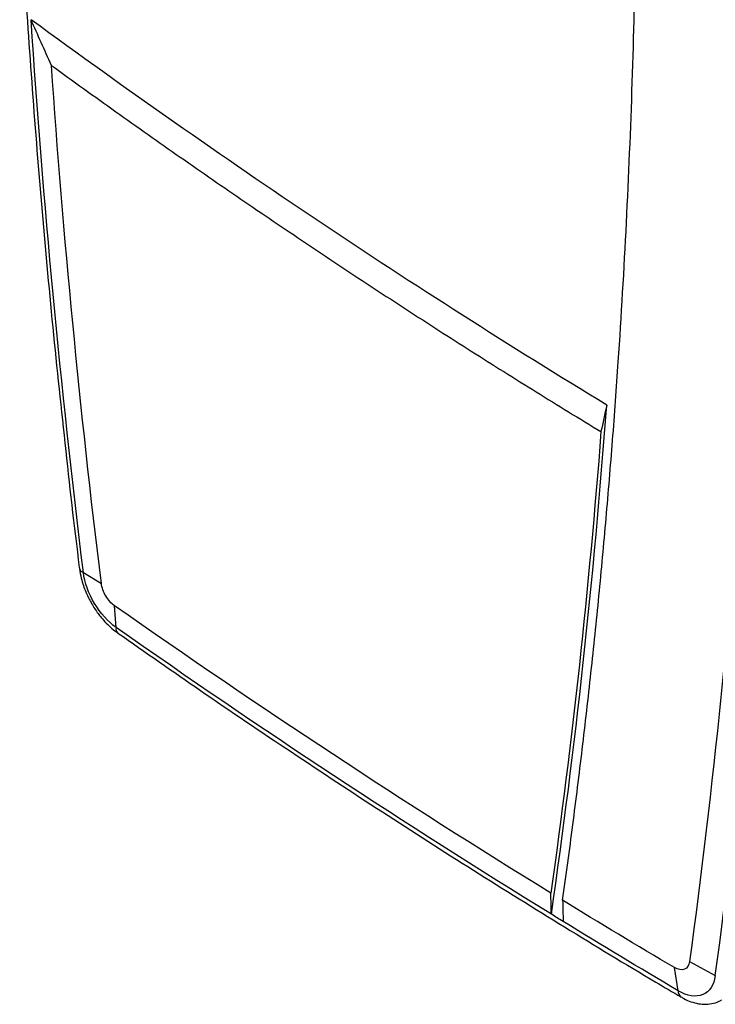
# Model space of a CAD drawing. Header units: millimetres. Extents: x 0 to 432, y 0 to 279.
# Tile 23 of 35: x 356 to 382, y 161 to 197. Entities that reach past the tile are written whole.
import ezdxf

# ---------------------------------------------------------------- set-up
doc = ezdxf.new("R2010")
doc.units = ezdxf.units.MM

msp = doc.modelspace()

# ---------------------------------------------------------------- linework, layer by layer
for p, q in [((358.71, 176.689), (359.361, 176.289)), ((359.893, 174.697), (359.838, 175.486)), ((380.298, 161.511), (380.166, 162.35)), ((380.708, 162.572), (381.642, 162.061))]:
    msp.add_line(p, q)
for centre, radius, start, end in [((358.758, 176.88), 0.197, 194.0568, 255.7541), ((360.101, 174.65), 0.213, 167.4331, 227.9585), ((380.544, 161.484), 0.248, 173.7257, 233.3239)]:
    msp.add_arc(centre, radius, start, end)
for points, knots in [([(376.101, 164.795), (376.164, 165.249), (376.291, 166.158), (376.472, 167.528), (376.648, 168.902), (376.816, 170.282), (376.977, 171.666), (377.132, 173.054), (377.28, 174.448), (377.421, 175.847), (377.555, 177.25), (377.682, 178.658), (377.802, 180.071), (377.916, 181.489), (378.023, 182.912), (378.323, 187.202), (378.686, 194.448), (378.855, 204.803), (378.686, 215.354), (378.299, 223.529), (377.919, 229.2), (377.685, 232.302), (377.424, 235.415), (377.135, 238.541), (376.819, 241.679), (376.477, 244.828), (376.226, 246.938), (376.101, 247.993)], [0, 0, 0, 0, 0.017839, 0.035675, 0.053508, 0.07134, 0.08917, 0.106999, 0.124827, 0.142656, 0.160485, 0.178316, 0.196147, 0.213981, 0.231818, 0.249658, 0.374826, 0.5, 0.625169, 0.750343, 0.786018, 0.821683, 0.857342, 0.892999, 0.928658, 0.964324, 1, 1, 1, 1]), ([(380.708, 244.897), (382.433, 230.276), (383.3, 216.007), (383.3, 188.468), (382.433, 175.2), (380.708, 162.572)], [0, 0, 0, 0, 0.5, 0.5, 1, 1, 1, 1]), ([(381.642, 162.061), (383.373, 174.731), (384.244, 188.042), (384.244, 215.67), (383.373, 229.986), (381.642, 244.654)], [0, 0, 0, 0, 0.5, 0.5, 1, 1, 1, 1]), ([(356.397, 201.553), (356.438, 200.76), (356.552, 198.511), (356.805, 194.773), (357.152, 190.342), (357.559, 185.882), (358.031, 181.392), (358.369, 178.374), (358.565, 176.847), (358.567, 176.832)], [0, 0, 0, 0, 0.0979814, 0.2778997, 0.4578763, 0.6379148, 0.8180191, 0.9981933, 1, 1, 1, 1]), ([(357.548, 195.095), (357.938, 194.813), (358.717, 194.249), (359.886, 193.413), (361.056, 192.583), (362.227, 191.762), (363.398, 190.949), (364.57, 190.143), (365.742, 189.346), (366.915, 188.556), (368.088, 187.774), (369.262, 187), (370.436, 186.233), (371.611, 185.475), (372.787, 184.724), (373.963, 183.982), (375.139, 183.247), (376.317, 182.519), (377.102, 182.041), (377.494, 181.802)], [0, 0, 0, 0, 0.0588662, 0.1177164, 0.1765528, 0.2353774, 0.2941924, 0.3529999, 0.4118021, 0.470601, 0.529399, 0.5881979, 0.6470001, 0.7058076, 0.7646226, 0.8234472, 0.8822836, 0.9411338, 1, 1, 1, 1]), ([(358.567, 176.832), (358.586, 176.715), (358.618, 176.511), (358.703, 176.228), (358.799, 175.975), (358.9, 175.755), (358.978, 175.615), (359.008, 175.561)], [0, 0, 0, 0, 0.273561, 0.480474, 0.655517, 0.866605, 1, 1, 1, 1]), ([(359.893, 174.697), (359.598, 174.904), (359.323, 175.211), (358.895, 175.932), (358.754, 176.324), (358.71, 176.689)], [0, 0, 0, 0, 0.5, 0.5, 1, 1, 1, 1]), ([(359.838, 175.486), (359.72, 175.568), (359.607, 175.694), (359.436, 175.982), (359.379, 176.143), (359.361, 176.289)], [0, 0, 0, 0, 0.5, 0.5, 1, 1, 1, 1]), ([(359.008, 175.561), (359.084, 175.438), (359.192, 175.265), (359.375, 175.032), (359.54, 174.847), (359.743, 174.653), (359.887, 174.546), (359.959, 174.493)], [0, 0, 0, 0, 0.289741, 0.407961, 0.602577, 0.802236, 1, 1, 1, 1]), ([(359.96, 174.494), (360.96, 173.795), (363.056, 172.33), (366.257, 170.169), (369.558, 167.994), (372.864, 165.876), (376.173, 163.82), (378.685, 162.291), (380.093, 161.468), (380.397, 161.29)], [0, 0, 0, 0, 0.147293, 0.308831, 0.47042, 0.632055, 0.793735, 0.955458, 1, 1, 1, 1]), ([(380.708, 162.572), (380.689, 162.434), (380.622, 162.333), (380.425, 162.253), (380.295, 162.273), (380.166, 162.35)], [0, 0, 0, 0, 0.5, 0.5, 1, 1, 1, 1]), ([(381.642, 162.061), (381.595, 161.717), (381.433, 161.471), (380.939, 161.269), (380.623, 161.319), (380.298, 161.511)], [0, 0, 0, 0, 0.5, 0.5, 1, 1, 1, 1]), ([(380.398, 161.289), (380.431, 161.268), (380.549, 161.194), (380.761, 161.107), (381.031, 161.034), (381.309, 161.013), (381.581, 161.055), (381.774, 161.115), (381.859, 161.177), (381.868, 161.185)], [0, 0, 0, 0, 0.069454, 0.246077, 0.425531, 0.606527, 0.789036, 0.97589, 1, 1, 1, 1])]:
    msp.add_open_spline(points, degree=3, knots=knots)
for points in [[(377.703, 182.769), (370.715, 187.01), (363.737, 191.68), (356.81, 196.753)], [(357.548, 195.095), (357.301, 195.647), (357.055, 196.199), (356.81, 196.753)], [(358.71, 176.689), (357.878, 183.475), (357.246, 190.141), (356.81, 196.753)], [(359.361, 176.289), (358.583, 182.632), (357.979, 188.906), (357.548, 195.095)], [(375.693, 164.287), (376.564, 170.301), (377.234, 176.467), (377.703, 182.769)], [(377.703, 182.769), (377.634, 182.446), (377.564, 182.124), (377.494, 181.802)], [(377.494, 181.802), (377.053, 176.104), (376.445, 170.519), (375.674, 165.057)], [(375.674, 165.057), (370.384, 168.31), (365.1, 171.79), (359.838, 175.486)], [(375.693, 164.287), (370.405, 167.542), (365.154, 171.002), (359.893, 174.697)], [(375.693, 164.287), (375.687, 164.544), (375.68, 164.8), (375.674, 165.057)], [(380.166, 162.35), (378.81, 163.15), (377.455, 163.965), (376.101, 164.795)], [(376.101, 164.795), (376.107, 164.538), (376.114, 164.281), (376.12, 164.025)], [(376.12, 164.025), (375.951, 164.128), (375.862, 164.183), (375.693, 164.287)], [(380.298, 161.511), (378.884, 162.346), (377.534, 163.158), (376.12, 164.025)]]:
    msp.add_open_spline(points, degree=3)

doc.saveas('drawing.dxf')
